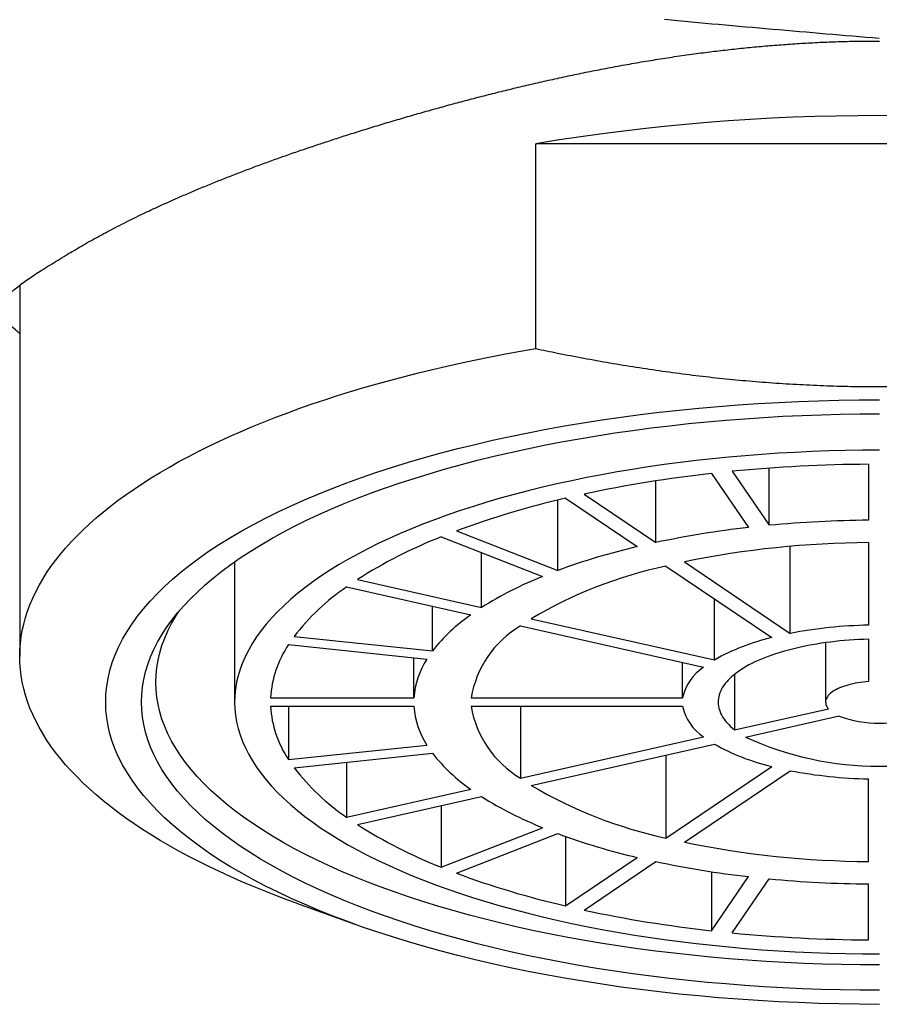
# Model space of a CAD drawing. Header units: millimetres. Extents: x 8 to 542, y 12 to 422.
# Tile 22 of 35: x 272 to 284, y 340 to 354. Entities that reach past the tile are written whole.
import ezdxf

# ---------------------------------------------------------------- set-up
doc = ezdxf.new("R2010")
doc.units = ezdxf.units.MM

msp = doc.modelspace()

# ---------------------------------------------------------------- linework, layer by layer
at = {"color": 7, "linetype": 'Continuous', "lineweight": 30}
for p, q in [((279.551, 349.458), (279.551, 352.318)), ((289.142, 352.318), (279.551, 352.318)), ((272.347, 350.339), (272.347, 345.16)), ((284.197, 347.843), (284.197, 347.061)), ((282.002, 347.715), (282.52, 346.96)), ((282.292, 347.745), (282.81, 346.99)), ((282.81, 346.99), (282.81, 347.789)), ((281.227, 346.751), (281.227, 347.612)), ((280.227, 347.427), (281.227, 346.751)), ((279.858, 346.359), (279.858, 347.343)), ((279.967, 347.369), (280.967, 346.692)), ((278.443, 346.912), (279.858, 346.359)), ((278.231, 346.829), (279.646, 346.276)), ((284.197, 346.749), (284.197, 345.595)), ((278.794, 345.843), (278.794, 346.609)), ((283.103, 345.481), (283.103, 346.696)), ((275.347, 346.48), (275.347, 344.522)), ((281.627, 346.48), (283.103, 345.481)), ((281.368, 346.421), (282.844, 345.422)), ((277.061, 346.233), (278.794, 345.843)), ((276.911, 346.132), (278.644, 345.741)), ((282.044, 345.11), (282.044, 345.964)), ((278.109, 345.236), (278.109, 345.862)), ((279.487, 345.686), (282.044, 345.11)), ((279.337, 345.585), (281.894, 345.008)), ((276.176, 345.438), (278.109, 345.236)), ((283.597, 345.351), (283.597, 344.522)), ((284.197, 345.4), (284.197, 344.809)), ((276.099, 345.325), (278.031, 345.123)), ((277.848, 344.581), (277.848, 345.142)), ((281.601, 344.581), (281.601, 345.074)), ((282.327, 344.91), (282.327, 344.135)), ((275.848, 344.581), (277.848, 344.581)), ((278.649, 344.581), (281.601, 344.581)), ((275.848, 344.464), (277.848, 344.464)), ((276.099, 344.464), (276.099, 343.719)), ((278.649, 344.464), (281.601, 344.464)), ((279.337, 344.464), (279.337, 343.46)), ((282.327, 344.135), (283.635, 344.43)), ((282.477, 344.033), (283.785, 344.328)), ((279.337, 343.46), (281.894, 344.037)), ((276.099, 343.719), (278.031, 343.922)), ((279.487, 343.358), (282.044, 343.935)), ((276.176, 343.606), (278.109, 343.809)), ((276.911, 343.683), (276.911, 342.913)), ((281.368, 343.783), (281.368, 342.624)), ((281.368, 342.624), (282.844, 343.622)), ((281.627, 342.565), (283.103, 343.564)), ((284.197, 342.296), (284.197, 343.449)), ((276.911, 342.913), (278.644, 343.304)), ((277.061, 342.811), (278.794, 343.202)), ((278.231, 343.075), (278.231, 342.216)), ((278.231, 342.216), (279.646, 342.768)), ((278.443, 342.133), (279.858, 342.686)), ((279.967, 342.646), (279.967, 341.676)), ((279.967, 341.676), (280.967, 342.353)), ((280.227, 341.617), (281.227, 342.294)), ((282.002, 342.154), (282.002, 341.33)), ((282.002, 341.33), (282.52, 342.085)), ((282.292, 341.3), (282.81, 342.055)), ((284.197, 341.202), (284.197, 341.983)), ((276.212, 341.713), (277.026, 341.42))]:
    msp.add_line(p, q, dxfattribs=at)
at = {"color": 7, "linetype": 'Continuous', "lineweight": 30, "flags": 128}
for points in [[(276.212, 341.713), (276.088, 341.758), (275.921, 341.821), (275.758, 341.886), (275.597, 341.951), (275.44, 342.018), (275.286, 342.086), (275.136, 342.155), (274.989, 342.225), (274.846, 342.296), (274.706, 342.368), (274.569, 342.442), (274.437, 342.516), (274.308, 342.591), (274.183, 342.667), (274.061, 342.745), (273.944, 342.823), (273.83, 342.902), (273.72, 342.982), (273.615, 343.062), (273.513, 343.144), (273.415, 343.226), (273.321, 343.309), (273.232, 343.392), (273.147, 343.477), (273.065, 343.562), (272.988, 343.647), (272.916, 343.733), (272.847, 343.82), (272.783, 343.907), (272.723, 343.994), (272.668, 344.082), (272.617, 344.171), (272.57, 344.259), (272.528, 344.349), (272.49, 344.438), (272.456, 344.528), (272.427, 344.618), (272.403, 344.708), (272.382, 344.798), (272.367, 344.888), (272.356, 344.979), (272.349, 345.069), (272.347, 345.16), (272.349, 345.251), (272.356, 345.341), (272.367, 345.432), (272.382, 345.522), (272.403, 345.612), (272.427, 345.703), (272.456, 345.793), (272.49, 345.882), (272.528, 345.972), (272.57, 346.061), (272.617, 346.149), (272.668, 346.238), (272.723, 346.326), (272.783, 346.413), (272.847, 346.5), (272.916, 346.587), (272.988, 346.673), (273.065, 346.759), (273.147, 346.843), (273.232, 346.928), (273.321, 347.011), (273.415, 347.094), (273.513, 347.176), (273.615, 347.258), (273.72, 347.339), (273.83, 347.418), (273.944, 347.497), (274.061, 347.575), (274.183, 347.653), (274.308, 347.729), (274.437, 347.804), (274.569, 347.879), (274.706, 347.952), (274.846, 348.024), (274.989, 348.095), (275.136, 348.166), (275.286, 348.235), (275.44, 348.302), (275.597, 348.369), (275.758, 348.435), (275.921, 348.499), (276.088, 348.562), (276.258, 348.624), (276.43, 348.684), (276.606, 348.743), (276.785, 348.801), (276.966, 348.857), (277.151, 348.912), (277.338, 348.966), (277.527, 349.018), (277.719, 349.069), (277.914, 349.118), (278.111, 349.166), (278.31, 349.212), (278.512, 349.257), (278.715, 349.301), (278.921, 349.342), (279.129, 349.383), (279.339, 349.421), (279.551, 349.458)], [(284.347, 340.302), (284.064, 340.304), (283.781, 340.308), (283.499, 340.315), (283.218, 340.326), (282.937, 340.339), (282.657, 340.354), (282.378, 340.373), (282.101, 340.395), (281.825, 340.419), (281.551, 340.446), (281.279, 340.476), (281.009, 340.509), (280.741, 340.544), (280.476, 340.583), (280.214, 340.624), (279.954, 340.667), (279.697, 340.714), (279.443, 340.762), (279.193, 340.814), (278.947, 340.868), (278.704, 340.924), (278.464, 340.983), (278.229, 341.045), (277.998, 341.108), (277.772, 341.174), (277.55, 341.243), (277.332, 341.314), (277.12, 341.386), (276.912, 341.461), (276.71, 341.538), (276.512, 341.618), (276.321, 341.699), (276.134, 341.782), (275.953, 341.867), (275.778, 341.953), (275.609, 342.042), (275.446, 342.132), (275.289, 342.224), (275.138, 342.317), (274.993, 342.412), (274.855, 342.509), (274.724, 342.607), (274.599, 342.706), (274.48, 342.806), (274.369, 342.907), (274.264, 343.01), (274.166, 343.114), (274.075, 343.218), (273.991, 343.324), (273.915, 343.43), (273.845, 343.537), (273.783, 343.645), (273.727, 343.753), (273.68, 343.862), (273.639, 343.972), (273.606, 344.081), (273.58, 344.191), (273.561, 344.301), (273.55, 344.412), (273.547, 344.522), (273.55, 344.633), (273.561, 344.743), (273.58, 344.853), (273.606, 344.963), (273.639, 345.073), (273.68, 345.182), (273.727, 345.291), (273.783, 345.4), (273.845, 345.507), (273.915, 345.615), (273.991, 345.721), (274.075, 345.826), (274.166, 345.931), (274.264, 346.035), (274.369, 346.137), (274.48, 346.239), (274.599, 346.339), (274.724, 346.438), (274.855, 346.536), (274.993, 346.632), (275.138, 346.727), (275.289, 346.821), (275.446, 346.913), (275.609, 347.003), (275.778, 347.091), (275.953, 347.178), (276.134, 347.263), (276.321, 347.346), (276.512, 347.427), (276.71, 347.506), (276.912, 347.583), (277.12, 347.658), (277.332, 347.731), (277.55, 347.802), (277.772, 347.87), (277.998, 347.936), (278.229, 348), (278.464, 348.061), (278.704, 348.12), (278.947, 348.177), (279.193, 348.231), (279.443, 348.282), (279.697, 348.331), (279.954, 348.377), (280.214, 348.421), (280.476, 348.462), (280.741, 348.5), (281.009, 348.536), (281.279, 348.568), (281.551, 348.598), (281.825, 348.626), (282.101, 348.65), (282.378, 348.672), (282.657, 348.69), (282.937, 348.706), (283.218, 348.719), (283.499, 348.729), (283.781, 348.736), (284.064, 348.741), (284.347, 348.742)], [(284.347, 340.498), (284.077, 340.499), (283.807, 340.503), (283.538, 340.51), (283.27, 340.52), (283.002, 340.532), (282.735, 340.547), (282.47, 340.565), (282.205, 340.586), (281.942, 340.609), (281.681, 340.635), (281.421, 340.664), (281.164, 340.695), (280.908, 340.729), (280.655, 340.765), (280.405, 340.804), (280.157, 340.846), (279.912, 340.89), (279.67, 340.936), (279.432, 340.986), (279.197, 341.037), (278.965, 341.091), (278.737, 341.147), (278.513, 341.206), (278.292, 341.266), (278.076, 341.329), (277.865, 341.395), (277.657, 341.462), (277.454, 341.532), (277.256, 341.603), (277.063, 341.677), (276.875, 341.752), (276.692, 341.829), (276.514, 341.909), (276.342, 341.99), (276.175, 342.072), (276.014, 342.157), (275.858, 342.243), (275.708, 342.33), (275.564, 342.42), (275.426, 342.51), (275.295, 342.602), (275.169, 342.695), (275.05, 342.79), (274.937, 342.885), (274.831, 342.982), (274.731, 343.08), (274.637, 343.179), (274.551, 343.279), (274.471, 343.379), (274.398, 343.481), (274.331, 343.583), (274.272, 343.686), (274.219, 343.789), (274.173, 343.893), (274.135, 343.997), (274.103, 344.102), (274.078, 344.207), (274.061, 344.312), (274.05, 344.417), (274.047, 344.522), (274.05, 344.628), (274.061, 344.733), (274.078, 344.838), (274.103, 344.943), (274.135, 345.048), (274.173, 345.152), (274.219, 345.256), (274.272, 345.359), (274.331, 345.462), (274.398, 345.564), (274.471, 345.665), (274.551, 345.766), (274.637, 345.866), (274.731, 345.965), (274.831, 346.062), (274.937, 346.159), (275.05, 346.255), (275.169, 346.349), (275.295, 346.443), (275.426, 346.535), (275.564, 346.625), (275.708, 346.714), (275.858, 346.802), (276.014, 346.888), (276.175, 346.972), (276.342, 347.055), (276.514, 347.136), (276.692, 347.215), (276.875, 347.293), (277.063, 347.368), (277.256, 347.442), (277.454, 347.513), (277.657, 347.583), (277.865, 347.65), (278.076, 347.715), (278.292, 347.778), (278.513, 347.839), (278.737, 347.898), (278.965, 347.954), (279.197, 348.008), (279.432, 348.059), (279.67, 348.108), (279.912, 348.155), (280.157, 348.199), (280.405, 348.241), (280.655, 348.28), (280.908, 348.316), (281.164, 348.35), (281.421, 348.381), (281.681, 348.41), (281.942, 348.436), (282.205, 348.459), (282.47, 348.479), (282.735, 348.497), (283.002, 348.512), (283.27, 348.525), (283.538, 348.534), (283.807, 348.541), (284.077, 348.545), (284.347, 348.547)], [(284.347, 348.039), (284.111, 348.038), (283.876, 348.034), (283.64, 348.028), (283.406, 348.02), (283.172, 348.009), (282.939, 347.996), (282.706, 347.98), (282.475, 347.962), (282.246, 347.942), (282.017, 347.919), (281.79, 347.894), (281.565, 347.867), (281.342, 347.837), (281.121, 347.805), (280.902, 347.771), (280.686, 347.735), (280.472, 347.696), (280.261, 347.656), (280.052, 347.613), (279.847, 347.568), (279.644, 347.521), (279.445, 347.472), (279.249, 347.42), (279.056, 347.367), (278.868, 347.312), (278.683, 347.255), (278.502, 347.196), (278.324, 347.136), (278.151, 347.073), (277.983, 347.009), (277.818, 346.943), (277.658, 346.875), (277.503, 346.806), (277.352, 346.735), (277.206, 346.663), (277.065, 346.589), (276.929, 346.514), (276.799, 346.438), (276.673, 346.36), (276.552, 346.281), (276.437, 346.2), (276.327, 346.119), (276.223, 346.036), (276.125, 345.953), (276.032, 345.868), (275.944, 345.783), (275.863, 345.696), (275.787, 345.609), (275.717, 345.521), (275.653, 345.433), (275.595, 345.343), (275.543, 345.253), (275.497, 345.163), (275.457, 345.072), (275.424, 344.981), (275.396, 344.89), (275.374, 344.798), (275.359, 344.706), (275.35, 344.614), (275.347, 344.522), (275.35, 344.43), (275.359, 344.338), (275.374, 344.246), (275.396, 344.155), (275.424, 344.063), (275.457, 343.972), (275.497, 343.881), (275.543, 343.791), (275.595, 343.701), (275.653, 343.612), (275.717, 343.524), (275.787, 343.436), (275.863, 343.348), (275.944, 343.262), (276.032, 343.177), (276.125, 343.092), (276.223, 343.008), (276.327, 342.926), (276.437, 342.844), (276.552, 342.764), (276.673, 342.685), (276.799, 342.607), (276.929, 342.531), (277.065, 342.455), (277.206, 342.382), (277.352, 342.309), (277.503, 342.239), (277.658, 342.169), (277.818, 342.102), (277.983, 342.036), (278.151, 341.972), (278.324, 341.909), (278.502, 341.848), (278.683, 341.789), (278.868, 341.732), (279.056, 341.677), (279.249, 341.624), (279.445, 341.573), (279.644, 341.524), (279.847, 341.477), (280.052, 341.432), (280.261, 341.389), (280.472, 341.348), (280.686, 341.31), (280.902, 341.273), (281.121, 341.239), (281.342, 341.207), (281.565, 341.178), (281.79, 341.151), (282.017, 341.126), (282.246, 341.103), (282.475, 341.083), (282.706, 341.065), (282.939, 341.049), (283.172, 341.036), (283.406, 341.025), (283.64, 341.017), (283.876, 341.011), (284.111, 341.007), (284.347, 341.006)], [(284.347, 340.852), (284.082, 340.853), (283.818, 340.858), (283.554, 340.864), (283.291, 340.874), (283.028, 340.886), (282.767, 340.901), (282.506, 340.918), (282.247, 340.938), (281.989, 340.961), (281.732, 340.987), (281.478, 341.015), (281.225, 341.045), (280.975, 341.078), (280.727, 341.114), (280.481, 341.153), (280.238, 341.193), (279.998, 341.237), (279.761, 341.282), (279.527, 341.33), (279.297, 341.381), (279.069, 341.434), (278.846, 341.489), (278.626, 341.546), (278.41, 341.606), (278.198, 341.668), (277.99, 341.732), (277.787, 341.798), (277.588, 341.866), (277.394, 341.936), (277.205, 342.008), (277.02, 342.082), (276.841, 342.158), (276.666, 342.236), (276.497, 342.315), (276.334, 342.396), (276.175, 342.479), (276.023, 342.563), (275.876, 342.649), (275.735, 342.737), (275.6, 342.825), (275.47, 342.915), (275.347, 343.007), (275.23, 343.1), (275.12, 343.193), (275.015, 343.288), (274.917, 343.384), (274.826, 343.481), (274.741, 343.579), (274.662, 343.678), (274.591, 343.777), (274.526, 343.877), (274.467, 343.978), (274.416, 344.079), (274.371, 344.181), (274.333, 344.283), (274.302, 344.386), (274.278, 344.489), (274.26, 344.592), (274.25, 344.695), (274.247, 344.798), (274.25, 344.902), (274.26, 345.005), (274.278, 345.108), (274.302, 345.211), (274.333, 345.314), (274.371, 345.416), (274.416, 345.518), (274.467, 345.619), (274.526, 345.72), (274.569, 345.788)], [(284.197, 345.4), (284.129, 345.397), (284.061, 345.394), (283.994, 345.391), (283.927, 345.386), (283.861, 345.381), (283.795, 345.375), (283.729, 345.368), (283.664, 345.36), (283.6, 345.352), (283.536, 345.343), (283.473, 345.333), (283.411, 345.322), (283.35, 345.311), (283.289, 345.298), (283.23, 345.286), (283.172, 345.272), (283.114, 345.258), (283.058, 345.243), (283.003, 345.228), (282.949, 345.211), (282.897, 345.195), (282.845, 345.177), (282.795, 345.159), (282.747, 345.141), (282.7, 345.122), (282.655, 345.102), (282.611, 345.082), (282.568, 345.061), (282.527, 345.04), (282.488, 345.018), (282.451, 344.996), (282.415, 344.973), (282.381, 344.95), (282.349, 344.927), (282.319, 344.903), (282.29, 344.879), (282.264, 344.855), (282.239, 344.83), (282.216, 344.805), (282.195, 344.78), (282.176, 344.754), (282.159, 344.729), (282.144, 344.703), (282.132, 344.677), (282.121, 344.651), (282.112, 344.624), (282.105, 344.598), (282.1, 344.572), (282.097, 344.545), (282.097, 344.519), (282.098, 344.492), (282.101, 344.466), (282.107, 344.439), (282.114, 344.413), (282.124, 344.386), (282.135, 344.36), (282.149, 344.334), (282.164, 344.309), (282.182, 344.283), (282.201, 344.257), (282.223, 344.232), (282.246, 344.207), (282.271, 344.183), (282.298, 344.158), (282.327, 344.135)], [(284.197, 344.809), (284.158, 344.806), (284.12, 344.802), (284.082, 344.797), (284.046, 344.791), (284.01, 344.784), (283.975, 344.777), (283.941, 344.769), (283.908, 344.76), (283.877, 344.751), (283.846, 344.741), (283.818, 344.73), (283.79, 344.719), (283.764, 344.707), (283.74, 344.695), (283.718, 344.682), (283.697, 344.669), (283.678, 344.655), (283.661, 344.641), (283.646, 344.627), (283.633, 344.612), (283.622, 344.597), (283.612, 344.582), (283.605, 344.567), (283.6, 344.552), (283.597, 344.536), (283.597, 344.521), (283.598, 344.505), (283.601, 344.49), (283.607, 344.475), (283.614, 344.459), (283.624, 344.444), (283.635, 344.43)]]:
    msp.add_lwpolyline(points, dxfattribs=at)
at = {"color": 7, "linetype": 'Continuous', "lineweight": 30}
for centre, radius, start, end in [((284.347, 323.276), 29.435, 80.6231, 99.3769), ((284.333, 326.629), 21.214, 90.3683, 95.5212), ((283.95, 330.049), 17.772, 96.2938, 102.0929), ((282.735, 335.367), 12.316, 102.986, 110.3934), ((284.336, 330.832), 16.23, 90.4925, 95.397), ((284.043, 333.449), 13.596, 96.4336, 101.9531), ((280.769, 340.398), 6.914, 111.5395, 122.4318), ((284.278, 333.571), 13.178, 90.3522, 101.6015), ((283.113, 337.518), 9.422, 103.1645, 110.2149), ((282.686, 340.273), 6.288, 102.1031, 120.5812), ((281.61, 341.366), 5.288, 111.8015, 122.1698), ((278.692, 343.508), 3.17, 124.1573, 142.5007), ((280.02, 343.746), 2.423, 124.5953, 142.0627), ((280.068, 344.346), 1.438, 120.5279, 170.5903), ((284.309, 339.24), 6.357, 91.0176, 100.9361), ((283.529, 342.488), 3.013, 103.1464, 119.5378), ((277.355, 344.487), 1.51, 146.3088, 176.4499), ((278.997, 344.495), 1.152, 147.0124, 175.7463), ((282.267, 344.438), 0.681, 123.2281, 167.8901), ((277.355, 344.557), 1.51, 183.5501, 213.6912), ((278.997, 344.549), 1.152, 184.2537, 212.9876), ((280.068, 344.699), 1.438, 189.4097, 239.4721), ((282.282, 344.617), 0.699, 192.6947, 236.1871), ((284.347, 345.827), 1.601, 249.4686, 290.5314), ((284.347, 348.122), 4.496, 245.4358, 294.5642), ((283.552, 346.615), 3.075, 240.6276, 256.6881), ((280.02, 345.298), 2.423, 217.9373, 235.4047), ((278.692, 345.536), 3.17, 217.4993, 235.8427), ((284.314, 349.845), 6.396, 259.0947, 268.9515), ((282.686, 348.772), 6.288, 239.4188, 257.8969), ((281.61, 347.679), 5.288, 237.8302, 248.1985), ((280.769, 348.647), 6.914, 237.5682, 248.4605), ((283.113, 351.527), 9.422, 249.7851, 256.8355), ((284.278, 355.474), 13.178, 258.3985, 269.6478), ((284.043, 355.596), 13.596, 258.0469, 263.5664), ((282.735, 353.677), 12.316, 249.6066, 257.014), ((284.336, 358.212), 16.23, 264.603, 269.5075), ((283.95, 358.995), 17.772, 257.9071, 263.7062), ((284.333, 362.415), 21.214, 264.4788, 269.6317)]:
    msp.add_arc(centre, radius, start, end, dxfattribs=at)
for points, knots in [([(284.346, 353.787), (284.099, 353.808), (283.603, 353.849), (282.855, 353.914), (282.102, 353.98), (281.599, 354.026), (281.347, 354.05)], [0, 0, 0, 0, 0.247186, 0.496534, 0.747606, 1, 1, 1, 1]), ([(273.03, 350.783), (273.063, 350.803), (273.129, 350.843), (273.235, 350.905), (273.346, 350.968), (273.461, 351.031), (273.582, 351.096), (273.707, 351.161), (273.837, 351.227), (273.971, 351.294), (274.111, 351.361), (274.257, 351.429), (274.41, 351.499), (274.572, 351.571), (274.738, 351.642), (274.908, 351.714), (275.081, 351.784), (275.256, 351.854), (275.432, 351.922), (275.612, 351.99), (275.796, 352.058), (275.984, 352.126), (276.175, 352.193), (276.371, 352.26), (276.57, 352.326), (276.772, 352.393), (276.981, 352.46), (277.197, 352.527), (277.421, 352.595), (277.647, 352.663), (277.877, 352.73), (278.107, 352.795), (278.338, 352.859), (278.568, 352.92), (278.801, 352.981), (279.037, 353.041), (279.274, 353.099), (279.515, 353.155), (279.757, 353.21), (280.002, 353.264), (280.248, 353.315), (280.5, 353.365), (280.759, 353.413), (281.023, 353.46), (281.289, 353.503), (281.556, 353.544), (281.817, 353.58), (282.072, 353.612), (282.321, 353.641), (282.57, 353.666), (282.82, 353.689), (283.072, 353.708), (283.325, 353.724), (283.58, 353.737), (283.836, 353.746), (284.091, 353.751), (284.261, 353.752), (284.347, 353.752)], [0, 0, 0, 0, 0.017871, 0.035749, 0.05363, 0.071508, 0.089379, 0.10725, 0.125127, 0.143006, 0.160884, 0.178755, 0.19754, 0.216333, 0.235128, 0.253921, 0.272706, 0.29067, 0.308641, 0.326614, 0.344585, 0.362549, 0.380513, 0.398484, 0.416457, 0.434428, 0.452392, 0.471257, 0.49013, 0.509005, 0.527878, 0.546743, 0.564942, 0.583148, 0.601355, 0.619561, 0.637761, 0.655959, 0.674164, 0.69237, 0.710575, 0.728773, 0.747852, 0.766938, 0.786026, 0.805112, 0.824191, 0.841668, 0.85915, 0.876634, 0.894117, 0.911593, 0.92927, 0.946954, 0.96464, 0.982323, 1, 1, 1, 1]), ([(272.347, 349.67), (272.326, 349.687), (272.257, 349.741), (272.184, 349.82), (272.118, 349.902), (272.091, 349.979), (272.102, 350.069), (272.153, 350.163), (272.248, 350.265), (272.388, 350.376), (272.574, 350.503), (272.785, 350.635), (272.95, 350.735), (273.03, 350.783)], [0, 0, 0, 0, 0.040481, 0.133917, 0.22002, 0.317651, 0.415046, 0.512213, 0.609159, 0.717209, 0.818313, 0.912546, 1, 1, 1, 1]), ([(279.551, 349.458), (279.652, 349.437), (279.875, 349.39), (280.22, 349.324), (280.586, 349.258), (280.953, 349.198), (281.322, 349.143), (281.692, 349.093), (282.064, 349.05), (282.436, 349.013), (282.811, 348.982), (283.189, 348.958), (283.569, 348.94), (283.949, 348.929), (284.331, 348.926), (284.713, 348.929), (285.095, 348.939), (285.478, 348.956), (285.843, 348.98), (286.19, 349.007), (286.52, 349.039), (286.85, 349.075), (287.178, 349.116), (287.534, 349.166), (287.917, 349.226), (288.327, 349.297), (288.736, 349.374), (289.007, 349.43), (289.142, 349.458)], [0, 0, 0, 0, 0.032291, 0.070799, 0.109311, 0.147823, 0.18633, 0.225007, 0.263691, 0.302375, 0.341052, 0.380351, 0.419657, 0.458963, 0.498262, 0.537809, 0.577364, 0.616919, 0.656467, 0.690717, 0.724973, 0.759233, 0.79349, 0.827741, 0.870802, 0.913869, 0.956938, 1, 1, 1, 1])]:
    msp.add_open_spline(points, degree=3, knots=knots, dxfattribs=at)

doc.saveas('drawing.dxf')
